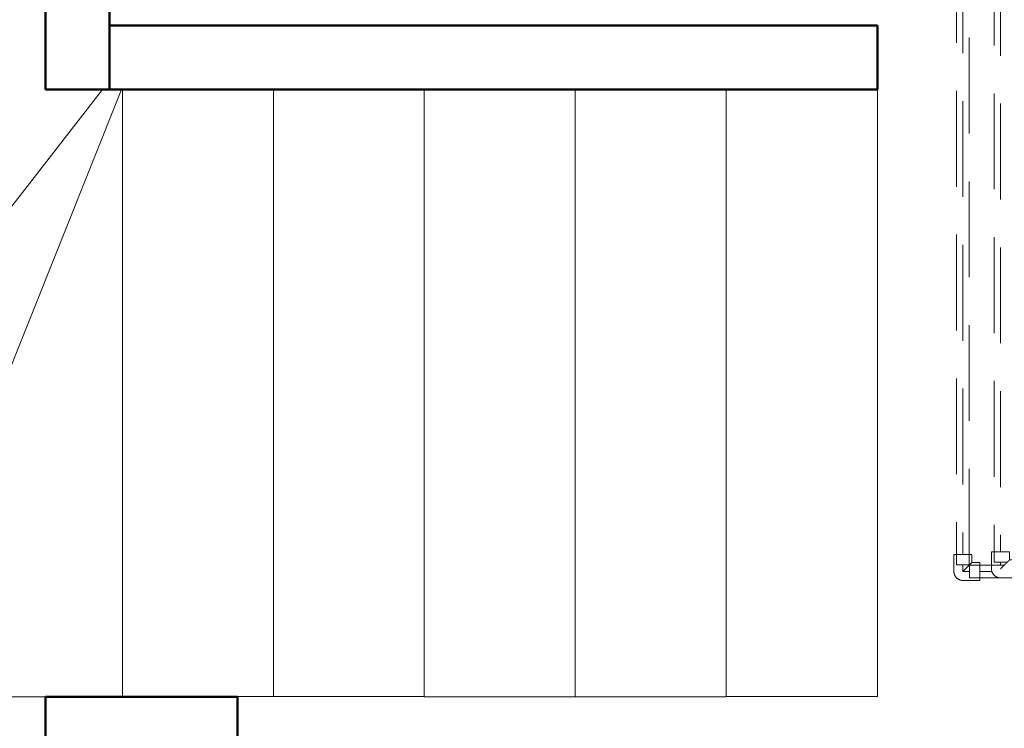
# Model space of a CAD drawing. Header units: millimetres. Extents: x -6579 to 21413, y 4748 to 42777.
# Tile 42 of 79: x 16227 to 17766, y 35726 to 36835. Entities that reach past the tile are written whole.
import ezdxf

# ---------------------------------------------------------------- set-up
doc = ezdxf.new("R2010")
doc.units = ezdxf.units.MM
doc.linetypes.add('ADSK_Скрыто', pattern=[300, 150, -150])
doc.linetypes.add('ADSK_Штриховая_ш3 п1_5', pattern=[225, 150, -75])
for name, color, linetype, lineweight in [('A-COLS-____-MCUT', 52, 'Continuous', 50), ('A-COLS-____-OTLN', 52, 'Continuous', 20), ('A-DETL-____-HDLN', 90, 'ADSK_Скрыто', 9), ('A-DETL-____-MBND', 5, 'ADSK_Штриховая_ш3 п1_5', 20), ('A-GENM-____-MCUT', 13, 'Continuous', 50), ('A-GENM-____-OTLN', 13, 'Continuous', 20), ('A-WALL-____-MCUT', 113, 'Continuous', 50), ('A-WALL-____-OTLN', 113, 'Continuous', 20)]:
    doc.layers.add(name, color=color, linetype=linetype, lineweight=lineweight)

# ---------------------------------------------------------------- blocks, each defined once
blk = doc.blocks.new('Прямая форма - 83 new-611912-В_Этаж 03_Отопление')
at = {"layer": 'A-GENM-____-OTLN', "lineweight": 9}
for p in [(0, 0), (-56.4, -950.4)]:
    blk.add_line(p, (0, -950.4), dxfattribs=at)
blk = doc.blocks.new('Прямая форма - SLA - 036-611913-В_Этаж 03_Отопление')
blk.add_blockref('Прямая форма - 83 new-611912-В_Этаж 03_Отопление', (0, 0))
blk = doc.blocks.new('Прямая форма - 83 new-611915-В_Этаж 03_Отопление')
at = {"layer": 'A-GENM-____-MCUT', "lineweight": 9}
for p, q in [((738.3, 950.4), (0, 0)), ((388.7, 0), (768, 950.4)), ((768, 950.4), (738.3, 950.4)), ((0, 0), (388.7, 0))]:
    blk.add_line(p, q, dxfattribs=at)
blk = doc.blocks.new('Прямая форма - SLA - 034-611916-В_Этаж 03_Отопление')
blk.add_blockref('Прямая форма - 83 new-611915-В_Этаж 03_Отопление', (0, 0))
blk = doc.blocks.new('Прямая форма - 83 new-611921-В_Этаж 03_Отопление')
at = {"layer": 'A-GENM-____-OTLN', "lineweight": 9}
for p in [(0, 0), (-235.9, -950.4)]:
    blk.add_line(p, (0, -950.4), dxfattribs=at)
blk = doc.blocks.new('Прямая форма - SLA - 037-611922-В_Этаж 03_Отопление')
blk.add_blockref('Прямая форма - 83 new-611921-В_Этаж 03_Отопление', (0, 0))
blk = doc.blocks.new('Прямая форма - 83 new-611934-В_Этаж 03_Отопление')
at = {"layer": 'A-GENM-____-OTLN', "lineweight": 9}
for p, q in [((235.9, 950.4), (235.9, 0)), ((235.9, 0), (0, 0))]:
    blk.add_line(p, q, dxfattribs=at)
blk = doc.blocks.new('Прямая форма - SLA - 038-611935-В_Этаж 03_Отопление')
blk.add_blockref('Прямая форма - 83 new-611934-В_Этаж 03_Отопление', (0, 0))
blk = doc.blocks.new('Прямая форма - 83 new-611982-В_Этаж 03_Отопление')
at = {"layer": 'A-GENM-____-OTLN', "lineweight": 9}
for p, q in [((381, 950.4), (381, 0)), ((260.5, 0), (0, 0))]:
    blk.add_line(p, q, dxfattribs=at)
blk = doc.blocks.new('Прямая форма - SLA - 035-611983-В_Этаж 03_Отопление')
blk.add_blockref('Прямая форма - 83 new-611982-В_Этаж 03_Отопление', (0, 0))
blk = doc.blocks.new('Прямая форма - 83 new-612035-В_Этаж 03_Отопление')
at = {"layer": 'A-WALL-____-MCUT', "color": 9}
for p, q in [((1649.6, 100), (900, 100)), ((900, 100), (900, 0)), ((1649.6, 0), (1649.6, 100)), ((900, 0), (1649.6, 0))]:
    blk.add_line(p, q, dxfattribs=at)
blk = doc.blocks.new('Прямая форма - SW - 011-612036-В_Этаж 03_Отопление')
blk.add_blockref('Прямая форма - 83 new-612035-В_Этаж 03_Отопление', (0, 0))
blk = doc.blocks.new('Прямая форма - 83 new-612045-В_Этаж 03_Отопление')
at = {"layer": 'A-COLS-____-MCUT', "color": 9}
for p, q in [((26910.3, 35775.8), (26610.3, 35775.8)), ((26610.3, 35775.8), (26610.3, 35475.8)), ((26910.3, 35475.8), (26910.3, 35775.8)), ((26610.3, 35475.8), (26910.3, 35475.8))]:
    blk.add_line(p, q, dxfattribs=at)
blk = doc.blocks.new('Прямая форма - CRE - 002-612046-В_Этаж 03_Отопление')
blk.add_blockref('Прямая форма - 83 new-612045-В_Этаж 03_Отопление', (-26760.3, -35625.8))
blk = doc.blocks.new('Прямая форма - CRE - 002-612721-В_Этаж 03_Отопление')
blk.add_blockref('Прямая форма - 83 new-612045-В_Этаж 03_Отопление', (-26760.3, -35625.8))
blk = doc.blocks.new('Прямая форма - 83 new-612771-В_Этаж 03_Отопление')
at = {"layer": 'A-GENM-____-OTLN', "lineweight": 9}
for q in [(236.8, 0), (0, -950.4)]:
    blk.add_line((236.8, -950.4), q, dxfattribs=at)
blk = doc.blocks.new('Прямая форма - SLA - 040-612772-В_Этаж 03_Отопление')
blk.add_blockref('Прямая форма - 83 new-612771-В_Этаж 03_Отопление', (0, 0))
blk = doc.blocks.new('Прямая форма - 83 new-612774-В_Этаж 03_Отопление')
at = {"layer": 'A-GENM-____-OTLN', "lineweight": 9}
for p, q in [((235.9, 950.4), (235.9, 0)), ((235.9, 0), (0, 0))]:
    blk.add_line(p, q, dxfattribs=at)
blk = doc.blocks.new('Прямая форма - SLA - 039-612775-В_Этаж 03_Отопление')
blk.add_blockref('Прямая форма - 83 new-612774-В_Этаж 03_Отопление', (0, 0))
blk = doc.blocks.new('Прямая форма - 83 new-612884-В_Этаж 03_Отопление')
at = {"layer": 'A-WALL-____-MCUT', "color": 9}
for p, q in [((1300.9, 100), (100, 100)), ((100, 100), (100, 0)), ((1300.9, 0), (1300.9, 100)), ((100, 0), (1300.9, 0))]:
    blk.add_line(p, q, dxfattribs=at)
blk = doc.blocks.new('Прямая форма - SW - 012-612885-В_Этаж 03_Отопление')
blk.add_blockref('Прямая форма - 83 new-612884-В_Этаж 03_Отопление', (0, 0))
blk = doc.blocks.new('83 new_ifc_RVT-1-В_Этаж 03_Отопление')
at = {"layer": 'A-COLS-____-OTLN', "color": 253, "lineweight": 20}
for name in ['Прямая форма - CRE - 002-612046-В_Этаж 03_Отопление', 'Прямая форма - CRE - 002-612721-В_Этаж 03_Отопление']:
    blk.add_blockref(name, (26760.3, 35625.8), dxfattribs=at)
at = {"layer": 'A-GENM-____-OTLN', "color": 253, "lineweight": 20}
for name, p in [('Прямая форма - SLA - 034-611916-В_Этаж 03_Отопление', (25961.1, 35775.8)), ('Прямая форма - SLA - 035-611983-В_Этаж 03_Отопление', (26349.8, 35775.8)), ('Прямая форма - SLA - 036-611913-В_Этаж 03_Отопление', (26966.7, 36726.3)), ('Прямая форма - SLA - 037-611922-В_Этаж 03_Отопление', (27202.6, 36726.3)), ('Прямая форма - SLA - 038-611935-В_Этаж 03_Отопление', (27202.6, 35775.8)), ('Прямая форма - SLA - 039-612775-В_Этаж 03_Отопление', (27438.5, 35775.8)), ('Прямая форма - SLA - 040-612772-В_Этаж 03_Отопление', (27674.4, 36726.3))]:
    blk.add_blockref(name, p, dxfattribs=at)
at = {"layer": 'A-WALL-____-OTLN', "color": 253, "lineweight": 20, "rotation": 270}
blk.add_blockref('Прямая форма - SW - 011-612036-В_Этаж 03_Отопление', (26610.3, 38375.8), dxfattribs=at)
at = {"layer": 'A-WALL-____-OTLN', "color": 253, "lineweight": 20}
blk.add_blockref('Прямая форма - SW - 012-612885-В_Этаж 03_Отопление', (26610.3, 36726.3), dxfattribs=at)
blk = doc.blocks.new('ADSK_Полипропилен_Отвод - Универсальный-V48-В_Этаж 03_Отопление')
at = {"layer": 'A-DETL-____-MBND', "color": 10}
for p, q in [((0, 14), (-26.5, 14)), ((-26.5, 14), (-26.5, -14)), ((-26.5, -14), (-14, -14)), ((-14, -14), (-14, -26.5)), ((14, -26.5), (14, 0)), ((-14, -26.5), (14, -26.5))]:
    blk.add_line(p, q, dxfattribs=at)
at = {"layer": 'A-DETL-____-MBND', "color": 10, "flags": 128}
blk.add_lwpolyline([(14, 0), (14, 0.6), (14, 1.1), (13.9, 1.7), (13.8, 2.2), (13.7, 2.8), (13.6, 3.3), (13.5, 3.9), (13.3, 4.4), (13.1, 4.9), (12.9, 5.5), (12.7, 6), (12.4, 6.5), (12.1, 7), (11.9, 7.4), (11.6, 7.9), (11.2, 8.4), (10.9, 8.8), (10.5, 9.2), (10.1, 9.6), (9.8, 10), (9.3, 10.4), (8.9, 10.8), (8.5, 11.1), (8, 11.5), (7.6, 11.8), (7.1, 12.1), (6.6, 12.3), (6.1, 12.6), (5.6, 12.8), (5.1, 13), (4.5, 13.2), (4, 13.4), (3.5, 13.6), (2.9, 13.7), (2.4, 13.8), (1.8, 13.9), (1.3, 13.9), (0.7, 14), (0.2, 14), (0, 14)], dxfattribs=at)
at = {"layer": 'A-DETL-____-MBND', "color": 10}
blk.add_open_spline([(-14, -14), (-14, -14), (-13.9, -13.9), (-13.7, -13.7), (-13.5, -13.5), (-13.2, -13.2), (-12.9, -12.9), (-12.5, -12.5), (-12.1, -12.1), (-11.7, -11.7), (-11.2, -11.2), (-10.7, -10.7), (-10.2, -10.2), (-9.6, -9.6), (-8.8, -8.8), (-8.1, -8.1), (-7.2, -7.2), (-6.4, -6.4), (-4.9, -4.9), (-2.7, -2.7), (-0.9, -0.9), (0, 0)], degree=3, knots=[0, 0, 0, 0, 0.071429, 0.107143, 0.142857, 0.178571, 0.214286, 0.25, 0.285714, 0.321429, 0.357143, 0.392857, 0.428571, 0.464286, 0.5, 0.571429, 0.607143, 0.642857, 0.714286, 0.857143, 1, 1, 1, 1], dxfattribs=at)
blk = doc.blocks.new('ADSK_Полипропилен_Отвод - Универсальный-V49-В_Этаж 03_Отопление')
at = {"layer": 'A-DETL-____-MBND', "color": 170}
for p, q in [((0, 14), (-26.5, 14)), ((-26.5, 14), (-26.5, -14)), ((-26.5, -14), (-14, -14)), ((-14, -14), (-14, -26.5)), ((14, -26.5), (14, 0)), ((-14, -26.5), (14, -26.5))]:
    blk.add_line(p, q, dxfattribs=at)
at = {"layer": 'A-DETL-____-MBND', "color": 170, "flags": 128}
blk.add_lwpolyline([(14, 0), (14, 0.6), (14, 1.1), (13.9, 1.7), (13.8, 2.2), (13.7, 2.8), (13.6, 3.3), (13.5, 3.9), (13.3, 4.4), (13.1, 4.9), (12.9, 5.5), (12.7, 6), (12.4, 6.5), (12.1, 7), (11.9, 7.4), (11.6, 7.9), (11.2, 8.4), (10.9, 8.8), (10.5, 9.2), (10.1, 9.6), (9.8, 10), (9.3, 10.4), (8.9, 10.8), (8.5, 11.1), (8, 11.5), (7.6, 11.8), (7.1, 12.1), (6.6, 12.3), (6.1, 12.6), (5.6, 12.8), (5.1, 13), (4.5, 13.2), (4, 13.4), (3.5, 13.6), (2.9, 13.7), (2.4, 13.8), (1.8, 13.9), (1.3, 13.9), (0.7, 14), (0.2, 14), (0, 14)], dxfattribs=at)
at = {"layer": 'A-DETL-____-MBND', "color": 170}
blk.add_open_spline([(-14, -14), (-14, -14), (-13.9, -13.9), (-13.7, -13.7), (-13.5, -13.5), (-13.2, -13.2), (-12.9, -12.9), (-12.5, -12.5), (-12.1, -12.1), (-11.7, -11.7), (-11.2, -11.2), (-10.7, -10.7), (-10.2, -10.2), (-9.6, -9.6), (-8.8, -8.8), (-8.1, -8.1), (-7.2, -7.2), (-6.4, -6.4), (-4.9, -4.9), (-2.7, -2.7), (-0.9, -0.9), (0, 0)], degree=3, knots=[0, 0, 0, 0, 0.071429, 0.107143, 0.142857, 0.178571, 0.214286, 0.25, 0.285714, 0.321429, 0.357143, 0.392857, 0.428571, 0.464286, 0.5, 0.571429, 0.607143, 0.642857, 0.714286, 0.857143, 1, 1, 1, 1], dxfattribs=at)

msp = doc.modelspace()

# ---------------------------------------------------------------- linework, layer by layer
at = {"layer": 'A-DETL-____-HDLN', "color": 5}
for p, q in [((17691.2, 35982.3), (17711.2, 35982.3)), ((17711.7, 35981.8), (17711.7, 35961.8)), ((17765.9, 35981.8), (17750.2, 35981.8))]:
    msp.add_line(p, q, dxfattribs=at)
at = {"layer": 'A-DETL-____-HDLN', "color": 1}
msp.add_line((17750, 35986.3), (17770, 35986.3), dxfattribs=at)
at = {"layer": 'A-DETL-____-MBND', "color": 170}
for p, q in [((17691.2, 37398.9), (17691.2, 35982.3)), ((17711.2, 35982.3), (17711.2, 37398.9)), ((17701.2, 37382.9), (17701.2, 35998.3)), ((17701.2, 35971.8), (17701.2, 35982.3)), ((17750.1, 35981.8), (17711.7, 35981.8)), ((17711.7, 35971.8), (17701.2, 35971.8)), ((17711.7, 35961.8), (19561.9, 35961.8)), ((17747.2, 35971.8), (17727.7, 35971.8))]:
    msp.add_line(p, q, dxfattribs=at)
at = {"layer": 'A-DETL-____-MBND', "color": 10}
for p, q in [((17750, 37394.9), (17750, 35986.3)), ((17760, 37378.9), (17760, 36002.3)), ((17760, 35981.5), (17760, 35986.3))]:
    msp.add_line(p, q, dxfattribs=at)

# ---------------------------------------------------------------- block references
at = {"lineweight": 9}
msp.add_blockref('83 new_ifc_RVT-1-В_Этаж 03_Отопление', (-10343.4, 0), dxfattribs=at)
at = {"layer": 'A-DETL-____-MBND', "color": 170, "rotation": 180}
msp.add_blockref('ADSK_Полипропилен_Отвод - Универсальный-V49-В_Этаж 03_Отопление', (17701.2, 35971.8), dxfattribs=at)
at = {"layer": 'A-DETL-____-MBND', "color": 10, "rotation": 180}
msp.add_blockref('ADSK_Полипропилен_Отвод - Универсальный-V48-В_Этаж 03_Отопление', (17760, 35975.8), dxfattribs=at)

doc.saveas('drawing.dxf')
